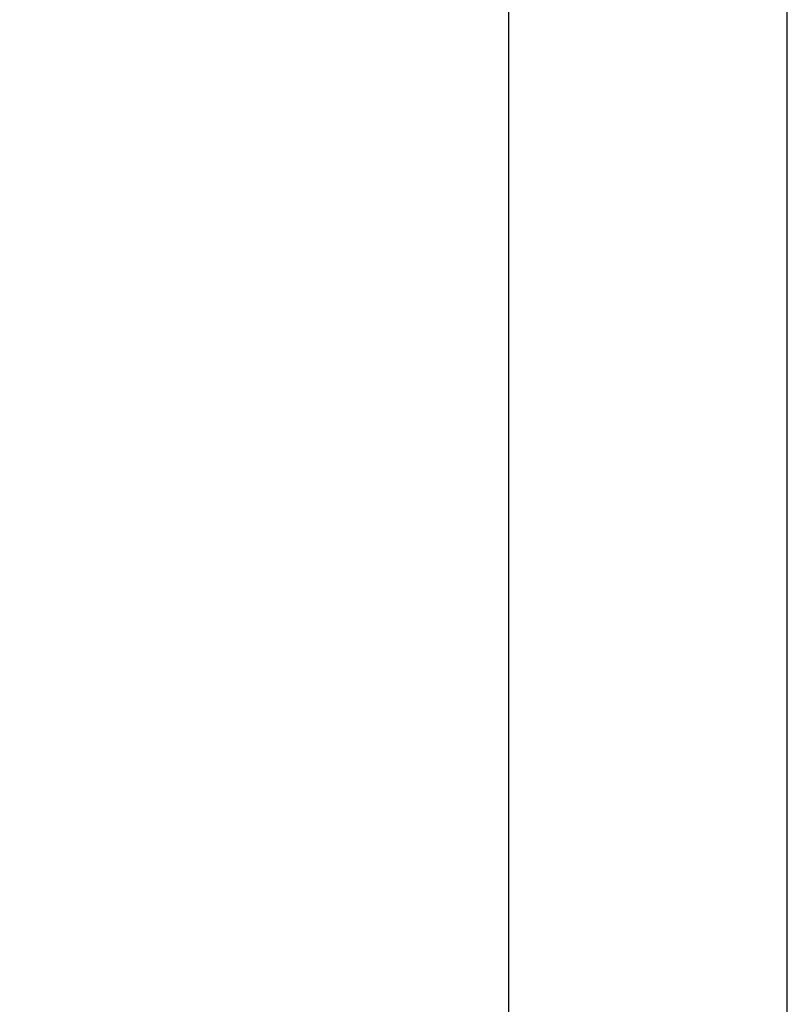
# Model space of a CAD drawing. Header units: millimetres. Extents: x 165 to 2541, y 199 to 1879.
# Tile 60 of 61: x 2387 to 2541, y 1452 to 1650. Entities that reach past the tile are written whole.
import ezdxf
from ezdxf.enums import TextEntityAlignment as Align

# ---------------------------------------------------------------- set-up
doc = ezdxf.new("R2010")
doc.units = ezdxf.units.MM
doc.header["$LTSCALE"] = 4
doc.layers.add('10_Drawing Template', color=2, linetype='Continuous')
doc.styles.add('Rainbow-2.5 Style', font='malgunsl.ttf')

# ---------------------------------------------------------------- blocks, each defined once
blk = doc.blocks.new('A$Cf13cdfad')
blk.add_lwpolyline([(0, 0), (594, 0), (594, 420), (0, 420)], close=True)
at = {"layer": '10_Drawing Template'}
blk.add_lwpolyline([(14, 14), (580, 14), (580, 406), (14, 406)], close=True, dxfattribs=at)
at = {"style": 'Rainbow-2.5 Style'}
for tag, p in [('품명', (525.55, 77.113)), ('품번', (513.175, 64.738)), ('리비전', (567.625, 64.738)), ('제도', (540.754, 52.186)), ('제도일자', (567.625, 52.186)), ('스케일', (481, 48.65)), ('재질', (508.579, 48.65)), ('검토', (540.754, 42.286)), ('검토일자', (567.625, 42.286)), ('승인', (540.754, 32.386)), ('승인일자', (567.625, 32.386)), ('참조', (508.579, 28.85)), ('페이지', (540.754, 22.486))]:
    blk.add_attdef(tag, text='', height=3.536, dxfattribs=at).set_placement(p, align=Align.MIDDLE_CENTER)

msp = doc.modelspace()

# ---------------------------------------------------------------- block references
at = {"xscale": 4, "yscale": 4, "zscale": 4}
msp.add_blockref('A$Cf13cdfad', (165.31, 199.028), dxfattribs=at)

doc.saveas('drawing.dxf')
